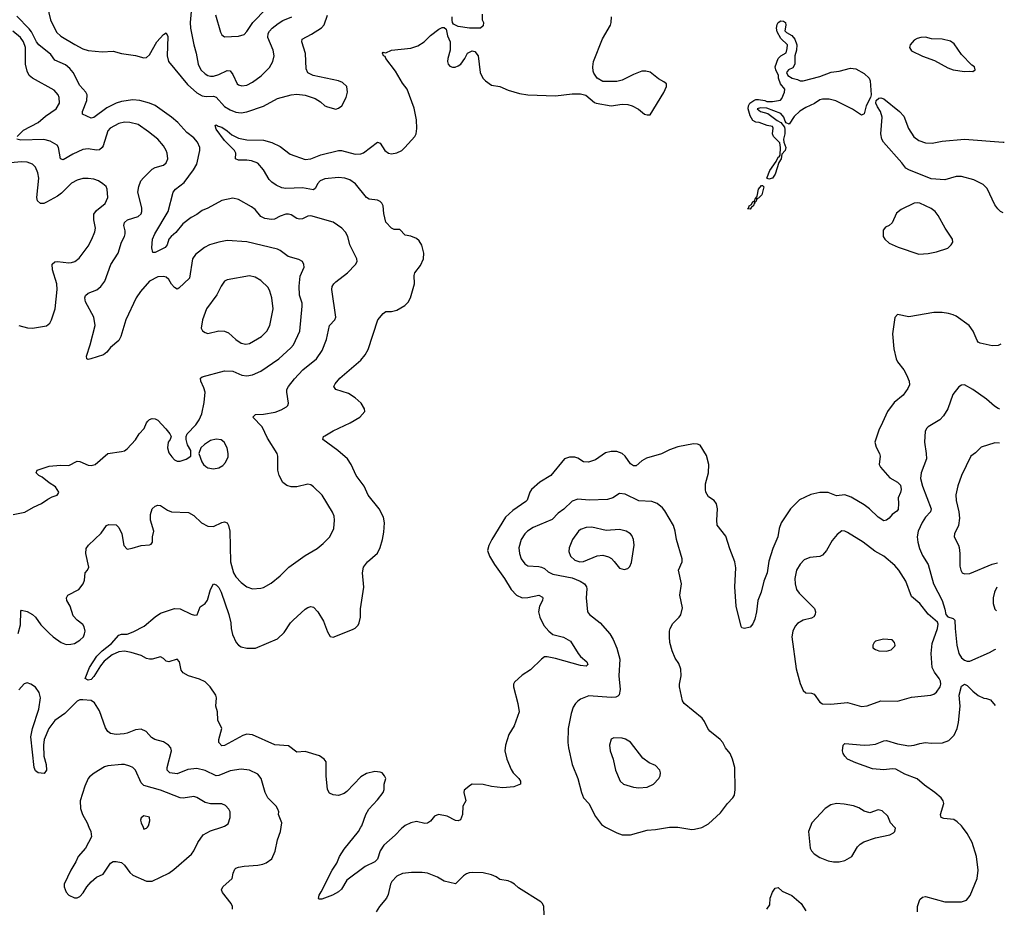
# Model space of a CAD drawing. Header units: inches. Extents: x 1954678 to 2060271, y 904822 to 1016299.
# Tile 125 of 256: x 2051757 to 2058837, y 929423 to 935811. Entities that reach past the tile are written whole.
import ezdxf

# ---------------------------------------------------------------- set-up
doc = ezdxf.new("R2010")
doc.units = ezdxf.units.IN
doc.header["$MEASUREMENT"] = 0
doc.layers.add('C0952', color=7, linetype='Continuous')
doc.layers.add('C0953', color=7, linetype='Continuous')

msp = doc.modelspace()

# ---------------------------------------------------------------- linework, layer by layer
at = {"layer": 'C0952', "color": 5}
for points, elevation in [([(2052255.2, 930000), (2052268.8, 929970), (2052272.2, 929930), (2052230.6, 929850), (2052176.3, 929790), (2052161.6, 929750), (2052125.5, 929690), (2052076.3, 929590), (2052076.3, 929570), (2052090, 929531.3), (2052111, 929510), (2052150, 929490.6), (2052170, 929490.7), (2052190, 929502), (2052213.6, 929526.4), (2052239.5, 929570), (2052270, 929607.3), (2052310, 929640.7), (2052357, 929663), (2052410, 929741), (2052430, 929754), (2052450, 929754), (2052490, 929744.9), (2052510, 929727.7), (2052550, 929673), (2052570, 929654.4), (2052670, 929612), (2052710, 929610.4), (2052830, 929667.8), (2052865.8, 929694.2), (2052993.1, 929806.9), (2053009.8, 929830.2), (2053037.4, 929890), (2053075.5, 929944.5), (2053130, 929973.4), (2053210.6, 930000)], 560), ([(2052644.2, 930000), (2052650, 929986.8), (2052670, 929992), (2052675.3, 930000)], 580), ([(2053287, 929410), (2053286.6, 929430), (2053277, 929450), (2053216.2, 929530), (2053207.3, 929550), (2053218, 929570), (2053286, 929630), (2053291.8, 929670), (2053303.1, 929696.9), (2053310, 929704.9), (2053330, 929712.4), (2053370, 929719.5), (2053470, 929726.4), (2053505.4, 929734.6), (2053530, 929742.8), (2053570, 929771.3), (2053593, 929827), (2053611.3, 929910), (2053633, 929970), (2053637.5, 930000)], 540), ([(2054514.8, 930000), (2054501.3, 929990), (2054456.8, 929943.2), (2054375.3, 929870), (2054349, 929830), (2054330.3, 929770), (2054310.4, 929750), (2054242.2, 929717.8), (2054110, 929618.3), (2054070, 929554.5), (2054050, 929535.1), (2054006, 929510), (2053930, 929480.9), (2053910, 929482), (2053906.6, 929486.6), (2053909.5, 929510), (2053925.8, 929534.2), (2054003.6, 929690), (2054038.2, 929741.8), (2054056.3, 929790), (2054090, 929841.6), (2054193.3, 929970), (2054211, 930000)], 520), ([(2055969.1, 930000), (2055970, 929999.3), (2056050, 929960.4), (2056090, 929946), (2056150, 929946), (2056270, 929978.4), (2056330, 929983.1), (2056430, 929999.3), (2056490, 929999.3), (2056590, 929983), (2056610, 929984.9), (2056662.5, 929997.5), (2056666.9, 930000)], 540), ([(2057441.7, 930000), (2057428.9, 929968.9), (2057441.1, 929850), (2057450.4, 929830), (2057470, 929808.4), (2057510, 929782.4), (2057570, 929758.4), (2057609.5, 929750.5), (2057650, 929750.6), (2057690, 929760.5), (2057740.9, 929790), (2057781.4, 929858.6), (2057801.7, 929878.3), (2057826.5, 929893.5), (2057910, 929923.8), (2058014.8, 929945.2), (2058041.2, 929958.8), (2058049, 929970), (2058054, 929994), (2058048.2, 930000)], 540), ([(2058211.8, 929390), (2058212.2, 929430), (2058230, 929479.5), (2058250, 929497.3), (2058270, 929501.6), (2058410, 929463.6), (2058530, 929463.7), (2058564.9, 929475.1), (2058592, 929508), (2058641, 929630), (2058649.8, 929690.2), (2058638.1, 929790), (2058606, 929890), (2058570, 929954.3), (2058537, 930000)], 520), ([(2055529.2, 929370), (2055525.2, 929430), (2055516, 929450), (2055503.3, 929463.3), (2055343.2, 929563.2), (2055315.3, 929590), (2055290, 929605.2), (2055270, 929613.2), (2055210, 929623.7), (2055182.9, 929642.9), (2055150, 929658), (2055090, 929672.3), (2055013.6, 929673.6), (2054990, 929671.3), (2054970, 929663.6), (2054949, 929651), (2054890, 929592.3), (2054810, 929611.5), (2054761.3, 929641.3), (2054690, 929669.6), (2054650, 929674.7), (2054574, 929674), (2054510, 929665.7), (2054470, 929646.9), (2054431.8, 929610), (2054422.3, 929590), (2054405.5, 929514.5), (2054394.9, 929490), (2054343.1, 929430), (2054319.5, 929390)], 540), ([(2057129.3, 929410.7), (2057150, 929442), (2057154.5, 929490), (2057170, 929531.3), (2057190, 929561), (2057210, 929564.7), (2057239.8, 929539.8), (2057310, 929508), (2057376.4, 929450), (2057410, 929399.1)], 520)]:
    msp.add_lwpolyline(points, dxfattribs=dict(at, elevation=elevation))
at = {"layer": 'C0953', "color": 5}
for points, elevation in [([(2051953.4, 935910), (2051979.2, 935810), (2052020.9, 935720.9), (2052051.7, 935691.7), (2052152.3, 935632.3), (2052210, 935601.1), (2052250, 935588), (2052350, 935580.2), (2052430, 935584.9), (2052490, 935568.3), (2052590, 935551.9), (2052650, 935535.6), (2052670, 935538.9), (2052690, 935557.6), (2052744.1, 935650), (2052790, 935703.1), (2052810, 935716.3), (2052821.1, 935690), (2052816.9, 935550), (2052826.9, 935510), (2052964.5, 935344.5), (2053030, 935285), (2053070, 935262.8), (2053097.1, 935257.1), (2053150, 935259.1), (2053170, 935253.5), (2053230, 935186.3), (2053270, 935161), (2053310, 935144.3), (2053350, 935139.7), (2053390, 935147.5), (2053511.1, 935188.9), (2053610, 935243.1), (2053710, 935270.5), (2053750, 935274), (2053810, 935267.7), (2053882.5, 935242.5), (2053920.5, 935220.5), (2053950, 935191.3), (2053970, 935182.8), (2054030, 935167.7), (2054050, 935174), (2054072.7, 935190), (2054105.2, 935250), (2054114, 935290), (2054109, 935330), (2054077.5, 935357.5), (2054049.5, 935369.5), (2053867.8, 935407.8), (2053828.3, 935428.3), (2053816.3, 935456.3), (2053812.2, 935567.8), (2053786, 935650), (2053789.3, 935670), (2053854.4, 935705.6), (2053927, 935753), (2053945.9, 935774.1), (2053970, 935842)], 540), ([(2052991, 935870), (2052983.2, 935790), (2052986.2, 935750), (2053008.6, 935630), (2053026.2, 935570), (2053041.4, 935490), (2053060.2, 935450), (2053090, 935420.8), (2053110, 935408), (2053130, 935403.6), (2053150, 935404.2), (2053190, 935415), (2053250, 935446), (2053270, 935443.1), (2053290, 935416.4), (2053320.3, 935350), (2053330, 935341.1), (2053353.8, 935333.8), (2053390, 935339.3), (2053430, 935359.7), (2053492.7, 935407.3), (2053552.7, 935467.3), (2053577.2, 935510), (2053587.6, 935550), (2053580.3, 935590), (2053541.3, 935681.3), (2053543, 935710), (2053552.5, 935727.5), (2053572.3, 935750), (2053615.9, 935784.1), (2053650, 935803.7), (2053714.3, 935830)], 560), ([(2053166, 935846), (2053201.6, 935721.6), (2053210, 935702), (2053230, 935686.4), (2053330, 935692), (2053370, 935704.4), (2053390, 935726), (2053434.2, 935790), (2053530, 935888)], 580), ([(2051745.6, 931394.4), (2051762.9, 931457.1), (2051766.2, 931553.8), (2051770, 931561), (2051810, 931551.5), (2051848.2, 931530), (2051870.4, 931510), (2051910, 931455.5), (2051970, 931396.3), (2051998.8, 931370), (2052056, 931330), (2052090, 931315.5), (2052123.6, 931316.4), (2052150, 931321.6), (2052190, 931344.9), (2052215.1, 931370), (2052223.7, 931390), (2052227, 931410), (2052221.2, 931441.2), (2052210, 931459.3), (2052169.7, 931489.7), (2052141.7, 931521.7), (2052119.7, 931590), (2052097, 931630), (2052092.7, 931650), (2052104, 931670), (2052181.2, 931710), (2052214, 931750), (2052222, 931778), (2052227.3, 931830), (2052245.2, 931850), (2052253.2, 931870), (2052231.6, 931970), (2052235.9, 932004.1), (2052251.8, 932028.2), (2052343.6, 932116.4), (2052381.2, 932170), (2052398, 932178), (2052450, 932176), (2052470, 932156), (2052491, 932110), (2052506, 932026), (2052530, 932001), (2052566.8, 932006.8), (2052630, 932027.7), (2052690, 932030.8), (2052702.7, 932037.3), (2052712.7, 932050), (2052712.3, 932090), (2052720.9, 932130), (2052697, 932210), (2052697, 932250), (2052710, 932291), (2052730, 932310.8), (2052750, 932317.3), (2052770, 932314), (2052820.7, 932280.7), (2052848.9, 932268.9), (2052970, 932263.1), (2053010, 932242), (2053064.9, 932190), (2053110, 932165.2), (2053150, 932164.4), (2053210, 932192.9), (2053230, 932197.4), (2053249, 932189), (2053259, 932170), (2053266.9, 932130), (2053272.5, 931910), (2053295.3, 931830), (2053310, 931800.2), (2053350, 931759.6), (2053390, 931730.3), (2053430, 931715.8), (2053490, 931718.7), (2053510, 931724.9), (2053564.8, 931755.2), (2053630.8, 931809.2), (2053691.8, 931870), (2053810, 931954.4), (2053895.2, 932004.8), (2053939.8, 932040.2), (2053988, 932090), (2054014.7, 932150), (2054021.6, 932210), (2054017.7, 932237.7), (2054006.5, 932266.5), (2053931.6, 932390), (2053870, 932449.3), (2053850, 932463.7), (2053830, 932467), (2053750, 932448), (2053710, 932448), (2053678.3, 932458.3), (2053650, 932480.9), (2053623.5, 932530), (2053612.6, 932570), (2053613.7, 932670), (2053608.3, 932690), (2053539.4, 932799.4), (2053499.9, 932879.9), (2053434.5, 932950), (2053451.6, 932968.4), (2053510, 932972.3), (2053592.9, 932987.1), (2053636.9, 933003.1), (2053675.6, 933024.4), (2053684.8, 933035.2), (2053689.6, 933050.4), (2053678.5, 933130), (2053678.9, 933150), (2053689.7, 933170), (2053732.9, 933227.1), (2053793.7, 933290), (2053892.2, 933370), (2053930.9, 933430), (2053963.5, 933510), (2053984.7, 933610), (2054022, 933650), (2054031.2, 933670), (2054002.6, 933870), (2054004.7, 933890), (2054015.6, 933910), (2054030, 933924.4), (2054113.6, 933990), (2054172, 934050), (2054183.6, 934070), (2054182, 934090), (2054130.8, 934190), (2054115.5, 934250), (2054100.8, 934280.8), (2054073.3, 934310), (2054010, 934352.4), (2053850, 934398.2), (2053830, 934397.2), (2053790, 934377.4), (2053770, 934374), (2053750, 934379.7), (2053710, 934406.2), (2053690, 934411.9), (2053670.9, 934410.9), (2053630, 934397.2), (2053590, 934374.5), (2053567, 934373), (2053520.6, 934380.6), (2053490, 934394.3), (2053450, 934443.7), (2053422.7, 934462.7), (2053330, 934516), (2053290, 934527), (2053210, 934509.6), (2053110, 934453), (2053070, 934436.9), (2053031.6, 934408.4), (2052990, 934387.2), (2052930, 934341.4), (2052880.6, 934279.4), (2052845.3, 934250), (2052830.3, 934230), (2052816.9, 934190), (2052802, 934170), (2052730, 934134.5), (2052714.6, 934134.6), (2052708.3, 934168.3), (2052712.1, 934230), (2052729.8, 934270), (2052824.1, 934430), (2052859.8, 934570), (2052877.2, 934590), (2052940.4, 934639.6), (2053006.3, 934730), (2053029.7, 934770), (2053052.2, 934870), (2053052.1, 934890), (2053036.1, 934930), (2053010, 934960.8), (2052957.7, 934997.7), (2052894.8, 935070), (2052847.8, 935110), (2052730, 935192.2), (2052689.7, 935210), (2052621.6, 935230), (2052570, 935234.4), (2052490, 935221.1), (2052451.6, 935210), (2052382.9, 935177.1), (2052290, 935107.3), (2052270, 935101.1), (2052209.7, 935129.7), (2052208.6, 935150), (2052240.3, 935230), (2052242.8, 935270), (2052231.9, 935290), (2052190, 935337.7), (2052142.1, 935430), (2052118, 935458), (2052085.3, 935485.3), (2052010, 935518.5), (2051980.9, 935560.9), (2051894.4, 935630), (2051878.7, 935650), (2051842, 935722), (2051824.7, 935744.7), (2051736.7, 935836.7)], 540), ([(2054211, 930000), (2054216.9, 930010), (2054245.1, 930090), (2054267, 930130), (2054330, 930197.3), (2054371.8, 930250), (2054378, 930270), (2054377.2, 930310), (2054389, 930350), (2054381.2, 930370), (2054362.7, 930390), (2054350, 930396.3), (2054310, 930399.5), (2054250, 930386.6), (2054210, 930362.7), (2054110, 930257.2), (2054090, 930242.7), (2054050, 930229), (2054010, 930232.3), (2053984.4, 930244.4), (2053969.6, 930270), (2053959.7, 930370), (2053959.7, 930470), (2053945.7, 930490), (2053912.3, 930512.3), (2053810, 930544), (2053750, 930539.5), (2053690, 930584.4), (2053591.9, 930591.9), (2053430, 930663.5), (2053410, 930667.4), (2053390, 930668.5), (2053360.7, 930659.3), (2053230, 930587.6), (2053210, 930586), (2053189.5, 930610), (2053189.5, 930630), (2053209.4, 930710), (2053182.9, 930770), (2053178.7, 930830), (2053168, 930870), (2053172.8, 930930), (2053168.2, 930950), (2053126.2, 931010), (2053090, 931046), (2053050, 931066), (2052970, 931088.7), (2052933.3, 931110), (2052918, 931130), (2052905.2, 931190), (2052890, 931209), (2052830, 931189.2), (2052810, 931194), (2052790, 931214), (2052770, 931226), (2052710, 931209.6), (2052690, 931209.6), (2052670, 931214.5), (2052630, 931236.2), (2052558, 931258), (2052510, 931266.2), (2052470, 931261.1), (2052421.1, 931238.9), (2052365.5, 931194.5), (2052338, 931162), (2052290, 931083.6), (2052270, 931063), (2052250, 931058), (2052228.7, 931070), (2052258.9, 931150), (2052311.9, 931230), (2052350, 931269.2), (2052417.3, 931322.7), (2052470, 931380.9), (2052490, 931388.1), (2052530, 931389.4), (2052574, 931406), (2052653, 931447), (2052730, 931513.6), (2052770, 931540.2), (2052870, 931574), (2052910, 931571.1), (2052990, 931533.1), (2053013.3, 931526.7), (2053032.6, 931527.4), (2053053.6, 931586.4), (2053090, 931610.6), (2053107.1, 931632.9), (2053130, 931711.3), (2053150, 931750.8), (2053170, 931744), (2053190, 931724), (2053205.3, 931690), (2053260.3, 931530), (2053274.9, 931470), (2053277, 931430), (2053286.3, 931386.3), (2053314.6, 931330), (2053330, 931310.4), (2053350, 931297), (2053390, 931287), (2053452.9, 931287.1), (2053610, 931355.5), (2053659.3, 931400.7), (2053704.5, 931470), (2053723.7, 931490), (2053810, 931568), (2053830, 931581.6), (2053850, 931587.7), (2053870, 931582), (2053900.4, 931550), (2053942.5, 931482.5), (2053970, 931404.7), (2053990, 931371), (2054010, 931368), (2054150, 931421.3), (2054170, 931432.7), (2054190, 931454), (2054198.7, 931470), (2054207.8, 931510), (2054208, 931570), (2054232.6, 931727.4), (2054223.1, 931830), (2054229.7, 931870), (2054258.4, 931910), (2054330, 931971), (2054348.1, 932011.9), (2054366, 932070), (2054376.6, 932123.4), (2054381.3, 932190), (2054372.8, 932230), (2054341.3, 932290), (2054261.7, 932390), (2054233.3, 932453.3), (2054176.3, 932530), (2054141.6, 932610), (2054115.1, 932650), (2054044.2, 932710), (2053937.2, 932790), (2053940.9, 932810), (2053950, 932816.4), (2054010, 932852.9), (2054132.7, 932910), (2054202, 932950), (2054238, 932990), (2054235.3, 933010), (2054213.2, 933050), (2054169.3, 933090), (2054121.4, 933121.4), (2054029.3, 933150), (2054015.1, 933170), (2054024.5, 933190), (2054059.7, 933230), (2054210, 933361.3), (2054241.4, 933398.6), (2054262.6, 933437.4), (2054332.3, 933650), (2054370, 933697.3), (2054390, 933710.5), (2054430, 933710.5), (2054470, 933720.7), (2054526.8, 933753.2), (2054550, 933778), (2054566, 933810), (2054595.1, 933910), (2054592.7, 933970), (2054599.3, 933990), (2054639.2, 934040.8), (2054659.7, 934090), (2054662.7, 934130), (2054648.7, 934188.7), (2054630, 934219.5), (2054610, 934235.8), (2054570, 934253.7), (2054530, 934260.5), (2054490, 934300.9), (2054450, 934300.9), (2054429.6, 934309.6), (2054390, 934354), (2054376.6, 934416.6), (2054371.2, 934470), (2054362.2, 934490), (2054350, 934502.2), (2054330, 934511.3), (2054270, 934519.4), (2054250, 934529.8), (2054172.1, 934630), (2054130, 934659.2), (2054095.1, 934670), (2054050, 934675), (2053950, 934664.6), (2053916.9, 934650), (2053898.5, 934630), (2053883, 934597), (2053870, 934586), (2053790, 934600.9), (2053670, 934595), (2053641.5, 934601.5), (2053600.5, 934620.5), (2053570, 934641.4), (2053550, 934661.5), (2053511.2, 934731.2), (2053470, 934776.8), (2053424.3, 934795.7), (2053390, 934800.2), (2053330, 934799.5), (2053308.7, 934808.7), (2053311.3, 934850), (2053300.7, 934870), (2053230, 934941.6), (2053170, 935022.7), (2053162, 935050), (2053170, 935052.7), (2053183.4, 935043.4), (2053210, 935036.5), (2053250, 935010.2), (2053281.6, 934981.6), (2053330, 934957.3), (2053390, 934944.9), (2053510, 934943), (2053570, 934925.7), (2053630, 934897), (2053702.4, 934842.4), (2053810, 934805.3), (2053850, 934810.2), (2053923, 934837), (2054050, 934868.1), (2054070, 934868), (2054170, 934842.5), (2054210, 934844), (2054230, 934852.9), (2054330, 934928.4), (2054350, 934923), (2054382.8, 934870), (2054410, 934850.3), (2054430, 934845.5), (2054470, 934851.8), (2054504.5, 934870), (2054527.3, 934890), (2054598.7, 934970), (2054608, 934990), (2054613.1, 935026.9), (2054610.8, 935090), (2054594.1, 935174.1), (2054542.6, 935310), (2054510, 935352.8), (2054460, 935440), (2054389.7, 935530), (2054384.7, 935544.7), (2054374, 935550), (2054365.2, 935570), (2054370, 935576), (2054390, 935570.8), (2054430, 935590.4), (2054570, 935604.9), (2054618.8, 935621.2), (2054666.6, 935650), (2054710, 935695.5), (2054770, 935742), (2054794, 935754), (2054810, 935754.8), (2054822.8, 935742.8), (2054834.4, 935694.4), (2054851.3, 935650), (2054851.6, 935591.6), (2054834.8, 935530), (2054834, 935510), (2054839.1, 935490), (2054850, 935474.8), (2054870, 935467.7), (2054887.9, 935467.9), (2054910, 935477.3), (2054929, 935490), (2054959, 935530), (2054978, 935570), (2055010, 935586), (2055030, 935581), (2055053.4, 935550), (2055068, 935430), (2055087.7, 935390), (2055106.8, 935370), (2055150, 935339.1), (2055210, 935330.4), (2055270, 935304.2), (2055350, 935279.6), (2055410, 935268.9), (2055610, 935262.6), (2055730, 935276.4), (2055790, 935277.3), (2055827.5, 935267.5), (2055890, 935214.8), (2055902, 935210), (2056010, 935190.3), (2056090, 935203.1), (2056130, 935200.4), (2056161, 935190), (2056205.8, 935165.8), (2056250, 935131.3), (2056270, 935124.7), (2056290, 935124.7), (2056390, 935287.3), (2056409.2, 935330), (2056408.7, 935350), (2056390, 935364), (2056350, 935384), (2056290, 935434), (2056260.2, 935440.2), (2056230, 935439.3), (2056170, 935416.9), (2056090, 935375.8), (2056050, 935364.8), (2055950, 935365.1), (2055908.4, 935388.5), (2055884.5, 935424.5), (2055880, 935440), (2055877.2, 935470), (2055882.2, 935510), (2055948.2, 935671.8), (2056005.4, 935770), (2056011.3, 935790), (2056013.3, 935830)], 520), ([(2055082, 935850), (2055082, 935810), (2055092, 935790), (2055090, 935766), (2055071.1, 935748.9), (2054990.7, 935749.3), (2054910, 935761.2), (2054877.5, 935777.5), (2054869.4, 935789.4), (2054867, 935807), (2054867.6, 935830)], 520), ([(2051739.2, 934970), (2051784.9, 935015.1), (2051890, 935071.6), (2051943.7, 935116.3), (2052019.8, 935170), (2052042.2, 935210), (2052041.1, 935250), (2052033, 935270), (2052004.2, 935304.2), (2051849.7, 935390), (2051824.2, 935410), (2051810, 935440.9), (2051798.5, 935490), (2051798.2, 935610), (2051785, 935650), (2051762.3, 935682.3), (2051707.9, 935727.9)], 560), ([(2058828.8, 934420.1), (2058810.9, 934430), (2058790, 934449.1), (2058770, 934477.2), (2058714.9, 934594.9), (2058684.6, 934624.6), (2058618.9, 934658.9), (2058530, 934681.2), (2058490, 934681.2), (2058410, 934658.1), (2058310, 934665.5), (2058150, 934729.2), (2058130, 934742.6), (2058101, 934781), (2057968.4, 934930), (2057955.6, 934950), (2057949.3, 934990), (2057958.3, 935110), (2057947.6, 935150), (2057924.3, 935184.3), (2057913.7, 935210), (2057915, 935230), (2057933.8, 935246.2), (2057950, 935248.8), (2057970, 935241.2), (2058084.5, 935150), (2058115.2, 935115.2), (2058148.4, 935028.4), (2058187.3, 934967.3), (2058222.1, 934942.1), (2058270, 934923.6), (2058318.9, 934921.1), (2058390, 934936.3), (2058549.9, 934950.1), (2058830, 934928.6), (2058837.1, 934929.3)], 480), ([(2051710, 932250.5), (2051794.2, 932265.8), (2051856.6, 932303.4), (2051914, 932330), (2051958.6, 932361.4), (2051990, 932378), (2052026, 932390), (2052036.4, 932403.6), (2052038, 932410), (2052015.3, 932450), (2051970, 932477.2), (2051918, 932518), (2051894, 932530), (2051875.3, 932550), (2051882, 932570), (2051970, 932598), (2052050, 932604.4), (2052110, 932603), (2052170, 932633.4), (2052190, 932630.6), (2052250, 932603.8), (2052270, 932601.6), (2052299, 932610), (2052390, 932687.7), (2052490, 932702.4), (2052510, 932708.2), (2052530, 932722), (2052590, 932788), (2052616.2, 932830), (2052651.9, 932868.1), (2052669.6, 932910), (2052678.8, 932921.2), (2052690, 932932.4), (2052710, 932939.5), (2052730, 932937.6), (2052750, 932928), (2052807.4, 932867.4), (2052836, 932830), (2052846, 932810), (2052838.8, 932790), (2052824.4, 932770), (2052818.9, 932730), (2052830, 932694.8), (2052850, 932664.9), (2052870, 932643), (2052890, 932633.4), (2052910, 932634), (2052952.9, 932647.1), (2052988, 932670), (2052988.7, 932690), (2052988.7, 932710), (2052964, 932750), (2052954, 932790), (2052954, 932810), (2052962, 932830), (2053024.4, 932895.6), (2053047, 932930), (2053066.5, 932973.5), (2053083.3, 933056.7), (2053090.9, 933130), (2053082, 933162), (2053059.7, 933210), (2053056.2, 933230), (2053070, 933239.5), (2053230, 933283.7), (2053290, 933281.1), (2053353.5, 933253.5), (2053390, 933247), (2053430, 933255.3), (2053490, 933281.3), (2053619.7, 933370), (2053707.2, 933450), (2053725.1, 933470), (2053770.9, 933570), (2053788.5, 933750), (2053787.4, 933770), (2053768.8, 933828.8), (2053766.9, 933893.1), (2053774.4, 933965.6), (2053802, 934030), (2053800.7, 934050), (2053789.7, 934069.7), (2053764.6, 934084.6), (2053687.1, 934107.1), (2053630.5, 934150.5), (2053610, 934160.3), (2053390, 934211.8), (2053250, 934221.3), (2053190, 934209.8), (2053122, 934190), (2053086.7, 934170), (2053020.2, 934119.8), (2052999.6, 934090), (2052978, 933950), (2052902.5, 933877.5), (2052890, 933871.5), (2052870, 933883), (2052848.5, 933908.5), (2052830, 933941.6), (2052810, 933958), (2052790, 933963), (2052750, 933959.7), (2052690, 933928.3), (2052625.6, 933854.4), (2052595.2, 933810), (2052520.3, 933650), (2052484.9, 933530), (2052470, 933502.9), (2052410, 933451.6), (2052382.4, 933417.6), (2052360, 933400), (2052269.5, 933369.5), (2052250, 933365.1), (2052239, 933370), (2052237, 933390), (2052264.7, 933470), (2052298.5, 933610), (2052289.7, 933670), (2052230, 933779.3), (2052225.6, 933810), (2052230, 933826.8), (2052250, 933841.7), (2052312.8, 933867.2), (2052340.4, 933890), (2052369.8, 933930), (2052411.6, 934050), (2052466, 934130), (2052488.7, 934210), (2052511.3, 934250), (2052516.3, 934270), (2052515.8, 934290), (2052505.6, 934330), (2052509.8, 934350), (2052531.3, 934370), (2052610, 934394.9), (2052630, 934414), (2052635.3, 934430), (2052635.8, 934455.8), (2052607.2, 934570), (2052612.6, 934610), (2052628.2, 934650), (2052646.4, 934673.6), (2052710, 934734.9), (2052730, 934746), (2052790, 934764.6), (2052810, 934780.4), (2052822, 934810), (2052817.6, 934850), (2052810, 934869.4), (2052790, 934901.6), (2052750, 934949.6), (2052684.2, 935004.2), (2052610, 935056.9), (2052550, 935071), (2052510, 935072.4), (2052470, 935064.4), (2052407.4, 935030), (2052390, 935009.5), (2052357, 934903), (2052350, 934889.7), (2052330, 934874.5), (2052310, 934870.8), (2052250, 934880.7), (2052210, 934876.2), (2052138, 934842), (2052070, 934801.3), (2052049.8, 934809.8), (2052036.9, 934890), (2052026.7, 934906.7), (2051975.9, 934935.9), (2051930, 934947.3), (2051764.6, 934944.6), (2051737, 934950)], 560), ([(2051749.6, 933610.4), (2051813.5, 933593.5), (2051850, 933590.3), (2051950, 933606.7), (2051974.3, 933625.7), (2051986.3, 933650), (2052011.2, 933730), (2052026, 933870), (2052024.4, 933910), (2051993.1, 934010), (2051989.8, 934050.2), (2052010, 934067), (2052029.8, 934070.2), (2052110, 934060.7), (2052130, 934062.4), (2052154, 934070), (2052185.1, 934094.9), (2052250, 934181.6), (2052276.4, 934230), (2052296.9, 934283.1), (2052301, 934310), (2052289.8, 934370), (2052291.1, 934410), (2052310, 934436.5), (2052372.7, 934487.3), (2052389.8, 934530), (2052387.1, 934590), (2052378, 934610), (2052355.6, 934630), (2052323.7, 934650), (2052290, 934662.2), (2052250, 934668.6), (2052211.4, 934668.6), (2052170, 934654.5), (2052130, 934633.1), (2052058.3, 934561.7), (2052030, 934540.9), (2051950, 934496.8), (2051930, 934488.4), (2051907.5, 934487.5), (2051885.9, 934505.9), (2051880.3, 934530), (2051894.2, 934670), (2051887.6, 934707.6), (2051869.6, 934750), (2051849.5, 934770), (2051810, 934786), (2051770, 934787.4), (2051690, 934780.7)], 580), ([(2058813.2, 933474.7), (2058793.5, 933466.5), (2058750, 933464.6), (2058663.1, 933483.1), (2058649.8, 933489.8), (2058641.4, 933501.4), (2058612.6, 933570), (2058584.7, 933610), (2058490, 933676.9), (2058470, 933687.1), (2058435.4, 933695.4), (2058390, 933703.5), (2058330, 933703.9), (2058150, 933673.3), (2058070, 933689.2), (2058050, 933668), (2058032, 933550), (2058041.6, 933441.6), (2058059.5, 933370), (2058070, 933348), (2058114.4, 933290), (2058134.8, 933254.8), (2058153.7, 933210), (2058156, 933184), (2058144.2, 933155.8), (2058110, 933109.6), (2058044.5, 933055.5), (2057996.4, 932990), (2057950, 932885.2), (2057936.1, 932863.9), (2057907.3, 932770), (2057915.2, 932735.2), (2057940.7, 932690), (2057944, 932670), (2057938, 932610), (2057947.7, 932590), (2058014.1, 932514.1), (2058070, 932483), (2058090, 932461), (2058096.5, 932430), (2058091.8, 932408.2), (2058073, 932370), (2058076.4, 932330), (2058073.7, 932286.3), (2058065.2, 932274.8), (2058030.6, 932249.4), (2058010, 932224), (2057990, 932208.7), (2057970, 932205.2), (2057930, 932229.5), (2057868, 932290), (2057830, 932319.7), (2057734.9, 932374.9), (2057690.8, 932390.8), (2057630, 932385.1), (2057570, 932408.4), (2057511.7, 932408.3), (2057445.8, 932394.2), (2057363.6, 932356.4), (2057299.3, 932290), (2057232.2, 932190), (2057217.6, 932150), (2057208.2, 932090), (2057173.8, 932006.2), (2057144.9, 931915.1), (2057131.8, 931830), (2057108.4, 931770), (2057088.2, 931690), (2057063.8, 931630), (2057055.8, 931550), (2057044.1, 931495.9), (2057030, 931462), (2057010, 931439), (2056970, 931429.2), (2056950, 931435.3), (2056944.1, 931444.1), (2056909.7, 931589.7), (2056900.5, 931730), (2056905.6, 931865.6), (2056898.7, 931910), (2056862.8, 932002.8), (2056834.7, 932094.7), (2056773, 932173), (2056769.6, 932210), (2056775.6, 932290), (2056767.8, 932327.8), (2056749.6, 932349.6), (2056710, 932376), (2056691.8, 932410), (2056687.6, 932430), (2056689.6, 932469.6), (2056709.7, 932550), (2056711.5, 932610), (2056694.7, 932674.7), (2056650, 932749), (2056630, 932757), (2056601.1, 932758.9), (2056490, 932736.9), (2056430, 932714.7), (2056372.9, 932687.1), (2056263.6, 932656.4), (2056230, 932635.4), (2056190, 932600.5), (2056170, 932601), (2056150, 932613.7), (2056110, 932669.7), (2056090, 932689.7), (2056050, 932703.5), (2056010, 932704), (2055970, 932693.7), (2055896.8, 932643.2), (2055846.7, 932626.7), (2055810, 932628), (2055770, 932655.1), (2055750, 932663), (2055710, 932663), (2055674.8, 932650), (2055575.5, 932530), (2055497.1, 932482.9), (2055438.4, 932430), (2055425.3, 932410), (2055406.7, 932353.3), (2055397.7, 932342.3), (2055302.4, 932277.6), (2055250, 932229.7), (2055151.1, 932070), (2055130, 932027), (2055122, 931990), (2055135.2, 931950), (2055171.1, 931890), (2055243.2, 931790), (2055290.1, 931710.1), (2055328.7, 931670), (2055371.2, 931651.2), (2055410, 931652.8), (2055488.9, 931668.9), (2055515.2, 931655.2), (2055519.5, 931650), (2055515.3, 931630), (2055494.3, 931590), (2055487.6, 931550), (2055496.5, 931510), (2055526.7, 931450), (2055561.1, 931410), (2055590, 931387.1), (2055667.8, 931367.8), (2055718.2, 931338.2), (2055771.8, 931250), (2055789.2, 931229.2), (2055835.3, 931190), (2055843, 931170), (2055830, 931159.6), (2055790, 931163.5), (2055610, 931213.3), (2055550, 931226), (2055530, 931226), (2055508, 931210), (2055430, 931132), (2055370, 931092.7), (2055315.6, 931044.4), (2055308.2, 931030), (2055308, 931010), (2055339.3, 930890), (2055348, 930830), (2055313.4, 930730), (2055273.8, 930666.2), (2055250.5, 930590), (2055245.5, 930550), (2055260.4, 930490), (2055290, 930416), (2055305.5, 930390), (2055345.5, 930350), (2055358.8, 930330), (2055358, 930310), (2055310, 930289.6), (2055230, 930282.4), (2055150, 930292.3), (2055090, 930307.3), (2055010, 930309.3), (2054997.5, 930302.5), (2054954, 930266), (2054950.7, 930250), (2054964.9, 930190), (2054943.8, 930150), (2054941.3, 930090), (2054927.5, 930052.5), (2054910, 930046.6), (2054890, 930047), (2054830, 930079.7), (2054768.5, 930091.5), (2054740.3, 930079.7), (2054710, 930043.7), (2054690, 930027.8), (2054670, 930026.9), (2054610, 930040.5), (2054570, 930031.2), (2054530, 930011.2), (2054514.8, 930000)], 520), ([(2058805.5, 933008.2), (2058793.3, 933013.3), (2058766.9, 933030), (2058710, 933079.1), (2058610, 933149.6), (2058550, 933182.7), (2058530, 933181.2), (2058510.5, 933169.5), (2058466, 933114), (2058430.3, 933010), (2058400.2, 932959.8), (2058372.7, 932930), (2058290, 932879.6), (2058279.3, 932870), (2058268.8, 932850), (2058262.3, 932770), (2058276.1, 932690), (2058276.9, 932650), (2058238.6, 932550), (2058234.7, 932510), (2058250, 932453), (2058310.3, 932290), (2058306, 932270), (2058270, 932230.9), (2058246.6, 932193.4), (2058217.9, 932130), (2058210.8, 932090), (2058214.8, 932050), (2058226.3, 932006.3), (2058250, 931953.7), (2058290.3, 931890), (2058328.1, 931750), (2058391.3, 931630), (2058410.4, 931569.6), (2058416.3, 931530), (2058430, 931514), (2058470, 931500.5), (2058482, 931490), (2058483.6, 931430), (2058495.9, 931310), (2058510.1, 931250), (2058530, 931218.5), (2058550, 931201.1), (2058570, 931193.5), (2058590, 931194.4), (2058730, 931257.3), (2058770, 931279.6), (2058777.2, 931281.8)], 540), ([(2058770, 932764.5), (2058670, 932734.5), (2058630, 932692.7), (2058597.3, 932670), (2058530.3, 932529.7), (2058503, 932457), (2058488.1, 932391.9), (2058491.6, 932350), (2058510.2, 932270), (2058515.9, 932224.1), (2058508.1, 932171.9), (2058478, 932110), (2058477.1, 932090), (2058506.7, 932030), (2058511.5, 932011.5), (2058516.9, 931970), (2058518.3, 931878.3), (2058523.8, 931850), (2058534.8, 931830), (2058550, 931823.1), (2058590, 931826.3), (2058750, 931892.2), (2058787.4, 931903)], 560), ([(2058801.5, 932762.6), (2058770, 932764.5)], 560), ([(2056666.9, 930000), (2056710, 930024), (2056796.1, 930103.9), (2056846, 930170), (2056886, 930210), (2056898, 930230), (2056902.9, 930270), (2056899.5, 930430), (2056883.7, 930490), (2056867, 930530), (2056832.3, 930570), (2056812, 930610), (2056794.5, 930630), (2056720.5, 930690), (2056705.1, 930710), (2056680.7, 930760.7), (2056664.2, 930784.2), (2056535.1, 930890), (2056523.6, 930910), (2056502.4, 931010), (2056501.6, 931030), (2056514.3, 931090), (2056510, 931138), (2056496.6, 931176.6), (2056470, 931215.3), (2056447.8, 931270), (2056432.8, 931330), (2056428.4, 931368.4), (2056429.7, 931410), (2056435.4, 931430), (2056454.6, 931465.4), (2056499.5, 931510), (2056510, 931526.8), (2056522, 931578), (2056504.7, 931670), (2056515.6, 931750), (2056494, 931850), (2056521.3, 931910), (2056521.7, 931930), (2056480.4, 932070), (2056470.8, 932130.8), (2056457.4, 932170), (2056397, 932277), (2056378.8, 932298.8), (2056341.2, 932330), (2056302.7, 932342.7), (2056210, 932347.4), (2056110, 932396.9), (2056070, 932400.9), (2056022.8, 932370), (2055982.9, 932357.1), (2055853.1, 932353.1), (2055770, 932359.8), (2055730, 932346.2), (2055670, 932288.3), (2055630, 932260.5), (2055585.1, 932214.9), (2055450, 932156.5), (2055408.9, 932131.1), (2055389, 932110), (2055362.4, 932070), (2055346.7, 932010), (2055351.3, 931970), (2055363.6, 931930), (2055390, 931893.7), (2055410, 931879.5), (2055490, 931875.3), (2055510, 931870.3), (2055530, 931860.3), (2055557, 931837), (2055590, 931820.2), (2055730, 931793.4), (2055787, 931770), (2055818.7, 931750), (2055833.4, 931730), (2055835.4, 931715.4), (2055830.3, 931650), (2055840.5, 931550), (2055854, 931530), (2055930.3, 931470), (2055999.5, 931390), (2056024, 931350), (2056050, 931288), (2056072, 931210), (2056064.3, 931090), (2056074, 930990), (2056067.8, 930952.2), (2056058.5, 930941.5), (2056044.5, 930935.5), (2056010, 930931.9), (2055850, 930945.1), (2055790, 930920.7), (2055770, 930907), (2055753, 930890), (2055736.5, 930863.5), (2055721.4, 930818.6), (2055701.1, 930710), (2055698, 930610), (2055702.6, 930570), (2055730.3, 930450), (2055771.1, 930350), (2055796, 930250), (2055811.8, 930211.8), (2055850.4, 930170), (2055896.7, 930076.7), (2055940.3, 930020.3), (2055969.1, 930000)], 540), ([(2058784.5, 931726.2), (2058767.4, 931690), (2058756.5, 931650), (2058756.4, 931610), (2058768.8, 931568.8), (2058781.7, 931555.8)], 560), ([(2053637.5, 930000), (2053642, 930030), (2053617, 930090), (2053619.6, 930110), (2053613.6, 930130), (2053600.7, 930150), (2053541.7, 930210), (2053522, 930250), (2053492.6, 930350), (2053470, 930380.7), (2053410, 930409.7), (2053350, 930417.2), (2053270, 930405.2), (2053190, 930370.7), (2053170, 930368.2), (2053090, 930407.9), (2053030, 930421.5), (2052965.8, 930414.2), (2052890, 930382.6), (2052837, 930390), (2052816.4, 930410), (2052816.4, 930430), (2052847.8, 930550), (2052843.6, 930570), (2052826.6, 930590), (2052790, 930613), (2052729.3, 930630), (2052705.3, 930645.3), (2052667.4, 930687.4), (2052630, 930704.7), (2052590, 930700.5), (2052530, 930675.4), (2052509, 930671), (2052450, 930667.4), (2052410, 930673), (2052390, 930687.3), (2052374.1, 930714.1), (2052330, 930837.2), (2052294.9, 930894.9), (2052270.9, 930910.9), (2052210, 930917.2), (2052190, 930915.4), (2052170, 930906.3), (2052081.2, 930818.8), (2052010, 930766.9), (2051966.5, 930710), (2051933.2, 930630), (2051927, 930590), (2051931, 930511), (2051948.5, 930450), (2051950.2, 930409.8), (2051932.7, 930387.3), (2051889, 930390), (2051870, 930405.2), (2051860.5, 930430), (2051837.4, 930650), (2051849.5, 930710.5), (2051895.7, 930850), (2051907.1, 930930), (2051895.8, 930970), (2051870, 931007.6), (2051838, 931030), (2051810, 931038.5), (2051788, 931032), (2051750, 930988.5)], 540), ([(2058537, 930000), (2058530, 930009.6), (2058498.7, 930038.7), (2058474.2, 930054.2), (2058402.9, 930062.9), (2058384.2, 930070), (2058378.7, 930090), (2058401.7, 930170), (2058398.3, 930190), (2058382.6, 930210), (2058338.2, 930250), (2058262.3, 930302.3), (2058210, 930347), (2058121.2, 930381.2), (2058057.7, 930417.7), (2058030, 930419), (2057971.8, 930411.8), (2057890, 930420.3), (2057770, 930462.2), (2057710, 930489.7), (2057689.5, 930510), (2057678, 930530), (2057673.2, 930550), (2057679, 930590), (2057690, 930601), (2057829, 930589), (2057870, 930591.4), (2057910, 930597.8), (2057970, 930621.3), (2057990, 930623.1), (2058070, 930600.3), (2058150, 930585), (2058190, 930589.2), (2058230, 930602.4), (2058270, 930609.1), (2058310, 930604.4), (2058393.4, 930606.6), (2058437.1, 930622.9), (2058477.4, 930662.6), (2058498.4, 930710), (2058508, 930752), (2058520.4, 930870), (2058512.9, 930950), (2058530, 931014.8), (2058550, 931028), (2058570, 931019.3), (2058610, 930978), (2058650, 930946.7), (2058690, 930928.5), (2058710, 930926.7), (2058736.7, 930916.7), (2058770.5, 930876.3)], 520), ([(2053210.6, 930000), (2053230, 930006.4), (2053255.6, 930024.4), (2053271.5, 930070), (2053269.6, 930110), (2053261.6, 930130), (2053237, 930157), (2053210, 930168), (2053130, 930167.8), (2053110, 930171.6), (2053090, 930178.4), (2053030, 930214.5), (2053010, 930219.5), (2052931.9, 930208.1), (2052910, 930210.9), (2052770, 930266.5), (2052650, 930299.1), (2052630, 930319.5), (2052589.7, 930410), (2052570, 930429.7), (2052550, 930439.8), (2052510.6, 930450.6), (2052490, 930451.6), (2052390, 930440.9), (2052366.8, 930433.2), (2052291.6, 930388.4), (2052258.3, 930361.7), (2052248.9, 930351.1), (2052224.4, 930295.6), (2052192.6, 930190), (2052194.3, 930134.3), (2052207.6, 930090), (2052241.7, 930030), (2052255.2, 930000)], 560), ([(2058048.2, 930000), (2058019, 930030), (2057998.6, 930078.6), (2057958.4, 930118.4), (2057930, 930123.7), (2057870, 930103.7), (2057830, 930114.5), (2057790, 930139.5), (2057752.7, 930152.7), (2057686.5, 930166.5), (2057630, 930169.6), (2057590, 930159.6), (2057550, 930134), (2057454, 930030), (2057441.7, 930000)], 540), ([(2052675.3, 930000), (2052682, 930010), (2052693.6, 930046.4), (2052690, 930072.7), (2052650, 930081.2), (2052630, 930068), (2052626.7, 930050), (2052630, 930032), (2052644.2, 930000)], 580)]:
    msp.add_lwpolyline(points, dxfattribs=dict(at, elevation=elevation))
for points, elevation in [([(2057370, 935371.3), (2057390, 935371.3), (2057510, 935402), (2057592.7, 935432.7), (2057650, 935439.5), (2057730, 935462), (2057770, 935457.6), (2057830, 935423.6), (2057864.3, 935390), (2057871.6, 935370), (2057879.1, 935270), (2057875.3, 935250), (2057843.1, 935190), (2057830, 935134), (2057810, 935124), (2057745.8, 935165.8), (2057625.4, 935225.4), (2057578, 935238), (2057530, 935238.4), (2057510, 935234), (2057472.2, 935207.8), (2057410, 935179.1), (2057367.7, 935152.3), (2057326.9, 935113.1), (2057290, 935059.3), (2057269, 935069), (2057260.5, 935080.5), (2057251.2, 935110), (2057230, 935136.3), (2057130, 935173.3), (2057084.4, 935175.6), (2057061, 935170), (2057084.7, 935150), (2057135.6, 935135.6), (2057204.2, 935084.2), (2057231.3, 935070), (2057255.9, 935035.9), (2057259.9, 935019.9), (2057259.3, 934990), (2057250.4, 934950), (2057252.4, 934930), (2057267.3, 934890), (2057260.5, 934870), (2057236.3, 934843.7), (2057232, 934810), (2057216.5, 934783.5), (2057190, 934699.3), (2057170, 934669.6), (2057142.9, 934662.9), (2057129.6, 934669.6), (2057150, 934725.5), (2057196, 934790), (2057210, 934821), (2057217.2, 934822.8), (2057224.7, 934835.3), (2057228.4, 934890), (2057223.8, 934923.8), (2057176.3, 934970), (2057171.2, 934990), (2057175.1, 935030), (2057170, 935042), (2057131.1, 935048.9), (2057075.3, 935070), (2057050, 935074), (2057030, 935085.6), (2057010, 935119.3), (2056995.8, 935170), (2056998.3, 935190), (2057007.9, 935210), (2057035.6, 935230), (2057050, 935235), (2057070, 935237), (2057114, 935230), (2057130, 935222.6), (2057170, 935221.5), (2057227.6, 935232.4), (2057237.6, 935242.4), (2057256, 935290), (2057258, 935310), (2057228, 935350), (2057212.6, 935390), (2057212.7, 935410), (2057194, 935450), (2057189.9, 935470), (2057210, 935531), (2057230, 935551.3), (2057268.4, 935571.6), (2057276.5, 935603.5), (2057279.3, 935630), (2057230, 935674), (2057204.2, 935724.2), (2057199.7, 935750), (2057204.6, 935775.4), (2057210, 935790.6), (2057230, 935803), (2057250, 935800.7), (2057262.8, 935790), (2057266, 935770), (2057259.1, 935730), (2057270, 935717.3), (2057310, 935695.5), (2057330.2, 935670), (2057344.6, 935630), (2057342, 935590), (2057330.4, 935550), (2057330.3, 935489.7), (2057315.6, 935464.4), (2057284.7, 935450), (2057271.3, 935430), (2057281, 935410), (2057312, 935390), (2057350, 935381)], 480), ([(2058270, 935684), (2058236.9, 935683.1), (2058210, 935675.3), (2058190, 935662), (2058161, 935630), (2058156, 935610), (2058170, 935587.3), (2058249, 935549), (2058336.1, 935516.1), (2058430, 935463.1), (2058470, 935450.4), (2058550, 935437.3), (2058590, 935441), (2058610, 935438), (2058628, 935450), (2058622, 935470), (2058603.2, 935483.2), (2058530, 935559), (2058476.6, 935636.6), (2058450, 935655.1), (2058390, 935669.3), (2058313.2, 935673.2)], 520), ([(2057063.1, 934523.1), (2057052.7, 934527.3), (2057058, 934518), (2057050, 934499), (2057042, 934498), (2057042.8, 934490), (2057036.4, 934483.6), (2057033.4, 934470), (2057019.1, 934460.9), (2057010, 934447.3), (2056989.4, 934450), (2057000.4, 934459.6), (2057002, 934470), (2057018.3, 934481.7), (2057030, 934502.8), (2057038, 934502), (2057050, 934530.8), (2057060.4, 934539.6), (2057069.7, 934590), (2057090, 934617.1), (2057098, 934618), (2057106.8, 934606.8), (2057094, 934550), (2057070, 934526.6)], 480), ([(2058210, 934493), (2058190, 934489.7), (2058096.2, 934443.8), (2058062, 934418), (2058030, 934349), (2058010, 934329), (2057983.5, 934316.5), (2057964.9, 934295.1), (2057965.5, 934250), (2057977.3, 934230), (2058010, 934202), (2058073.5, 934173.5), (2058223, 934123), (2058290, 934129), (2058350, 934140.3), (2058430, 934167.4), (2058454.5, 934190), (2058466.6, 934210), (2058463.7, 934230), (2058411.5, 934310), (2058361.6, 934401.6), (2058338.9, 934430), (2058310, 934451), (2058230, 934489.7)], 520), ([(2053410, 933967.8), (2053250, 933937.6), (2053230, 933929.2), (2053206, 933894), (2053174.9, 933830), (2053100.4, 933730), (2053070.4, 933650), (2053062, 933590), (2053070.6, 933570.6), (2053090, 933558.8), (2053110, 933553.4), (2053190, 933571.8), (2053230.2, 933570.2), (2053257.8, 933557.8), (2053310.3, 933510), (2053350, 933483.5), (2053383.6, 933476.4), (2053410, 933481.3), (2053496.2, 933530), (2053534.7, 933570), (2053556.4, 933610), (2053578.5, 933730), (2053571.1, 933810), (2053556.6, 933856.6), (2053542.9, 933882.9), (2053490, 933933.3), (2053450, 933956.9)], 580), ([(2053170, 932793.1), (2053130, 932782.6), (2053085.7, 932754.3), (2053058.8, 932730), (2053044.7, 932690), (2053067.3, 932630), (2053079.1, 932610), (2053094.9, 932594.9), (2053110, 932586.7), (2053150, 932578.7), (2053190, 932586), (2053216.9, 932603.1), (2053236.9, 932623.1), (2053255.6, 932664.4), (2053256.2, 932690), (2053248, 932730), (2053226.3, 932770), (2053206, 932786)], 560), ([(2055870, 932158), (2055830, 932155.8), (2055790, 932142), (2055774.4, 932130), (2055731.7, 932070), (2055707.6, 932010), (2055704.8, 931984.8), (2055717, 931950), (2055750, 931922.4), (2055786, 931910), (2055810, 931911.1), (2055910, 931953.4), (2055950, 931958.3), (2055990, 931946), (2056012.1, 931932.1), (2056032.8, 931912.8), (2056070, 931864.9), (2056104.8, 931855.2), (2056130, 931860.7), (2056145.4, 931874.6), (2056156.1, 931903.9), (2056174.5, 932030), (2056170.9, 932070), (2056157.8, 932097.8), (2056149.6, 932110), (2056118, 932130), (2056070, 932141.5), (2055974.9, 932134.9)], 560), ([(2057670, 932133), (2057635.1, 932104.9), (2057598.3, 932061.7), (2057559, 931990), (2057530, 931957.4), (2057510, 931947.6), (2057439.7, 931940.3), (2057397.1, 931922.9), (2057370, 931891.6), (2057343.9, 931850), (2057331.4, 931790), (2057334, 931750), (2057343.6, 931710), (2057363.1, 931683.1), (2057472.3, 931572.3), (2057479.5, 931550), (2057476.5, 931530), (2057466.6, 931513.4), (2057450, 931504.5), (2057390, 931489.6), (2057350, 931465.1), (2057333.9, 931446.1), (2057316.5, 931410), (2057310.3, 931370), (2057339.4, 931139.4), (2057370, 931034.8), (2057390, 930983.8), (2057410, 930965.7), (2057450, 930964.4), (2057470, 930957.1), (2057510, 930899.5), (2057530, 930887.6), (2057590, 930886), (2057710, 930896), (2057810, 930868.5), (2057850, 930872.2), (2057950, 930908.9), (2058070, 930906), (2058170, 930935.6), (2058308.7, 930950), (2058330, 930958), (2058350, 930972.4), (2058376.5, 931010), (2058380.3, 931030), (2058377.8, 931050), (2058368.6, 931070), (2058335.2, 931115.2), (2058319.1, 931150), (2058311.4, 931250), (2058318.4, 931321.6), (2058357.4, 931430), (2058360.7, 931460.7), (2058356.1, 931476.1), (2058290, 931533.3), (2058228.8, 931608.8), (2058170, 931660.9), (2058128.7, 931770), (2058079, 931850), (2058050, 931882.5), (2057970, 931951.2), (2057905.6, 931985.6), (2057821.3, 932050), (2057710, 932120.5), (2057690, 932131.1)], 540), ([(2057967.5, 931352.5), (2057910, 931338), (2057902, 931330), (2057892, 931310), (2057892, 931290), (2057910, 931278), (2057934, 931270), (2057990, 931266.8), (2058023.1, 931276.9), (2058050, 931302), (2058053.2, 931310), (2058048.7, 931330), (2058030, 931348.7)], 560), ([(2056030, 930644), (2056010, 930634), (2055998.8, 930590), (2056002.8, 930550), (2056025.5, 930490), (2056041.6, 930410), (2056075.5, 930330), (2056098.8, 930310), (2056170, 930286.7), (2056210, 930282.8), (2056270, 930289), (2056314.5, 930310), (2056352.3, 930350), (2056362.7, 930370), (2056366, 930390), (2056361.2, 930410), (2056330, 930442.7), (2056283.9, 930463.9), (2056236.9, 930496.9), (2056150, 930612), (2056112.9, 930632.9), (2056090, 930639.5)], 560)]:
    msp.add_lwpolyline(points, close=True, dxfattribs=dict(at, elevation=elevation))

doc.saveas('drawing.dxf')
